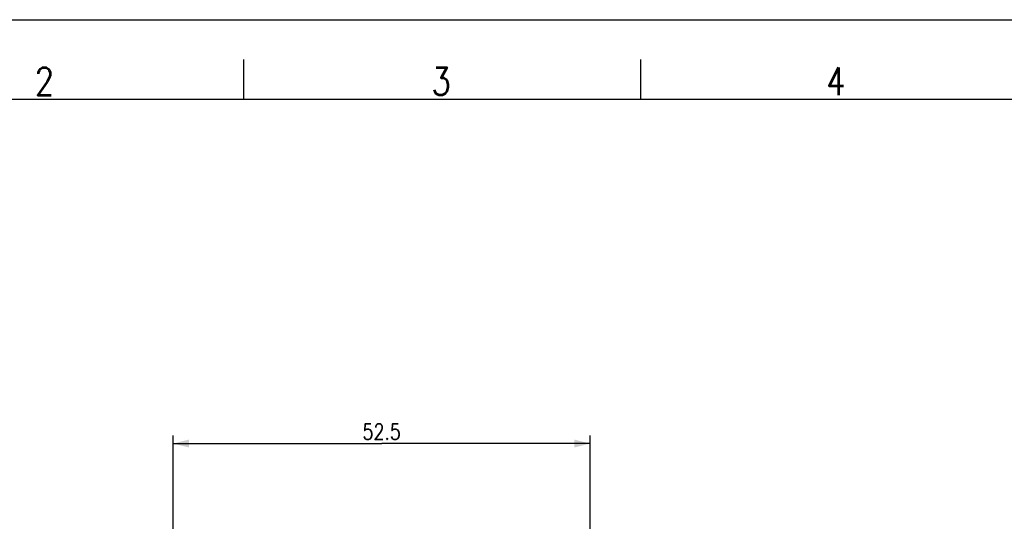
# Model space of a CAD drawing. Header units: millimetres. Extents: x 0 to 420, y 0 to 297.
# Tile 5 of 7: x 86 to 210, y 234 to 297. Entities that reach past the tile are written whole.
import ezdxf

# ---------------------------------------------------------------- set-up
doc = ezdxf.new("R2010")
doc.units = ezdxf.units.MM
doc.header["$LTSCALE"] = 23.1
doc.layers.get('0').update_dxf_attribs({"linetype": 'CONTINUOUS'})
doc.styles.get("Standard").update_dxf_attribs({"font": 'SIMPLEX.SHX', "width": 0.8})
doc.dimstyles.new('DIMSTYLE_2', dxfattribs={"dimtxt": 2, "dimasz": 2, "dimexe": 1, "dimexo": 1, "dimgap": 0.5, "dimtad": 1, "dimdsep": 46, "dimtxsty": 'Standard', "dimblk": '_FILLED', "dimblk1": '_FILLED', "dimblk2": '_FILLED', "dimcen": 0.09, "dimazin": 2, "dimtp": 0.3, "dimtm": 0.3, "dimtfac": 1, "dimtofl": 0, "dimtmove": 0, "dimatfit": 3, "dimldrblk": '_FILLED', "dimfxl": 0, "dimtolj": 1, "dimarcsym": 0})

# ---------------------------------------------------------------- blocks, each defined once
blk = doc.blocks.new('_FILLED')
at = {"color": 0, "linetype": 'ByBlock'}
blk.add_solid([(0, 0), (-1, 0.25), (-1, -0.25)], dxfattribs=at)
blk = doc.blocks.new('*D2')
at = {"color": 8}
for p, q in [((105.15, 231.68), (105.15, 244.64)), ((157.65, 231.68), (157.65, 244.64)), ((105.15, 243.64), (131.4, 243.64)), ((157.65, 243.64), (131.4, 243.64))]:
    blk.add_line(p, q, dxfattribs=at)
at = {"color": 8, "xscale": 2, "yscale": 2, "zscale": 2, "rotation": 180}
blk.add_blockref('_FILLED', (105.15, 243.64), dxfattribs=at)
at = {"color": 8, "xscale": 2, "yscale": 2, "zscale": 2}
blk.add_blockref('_FILLED', (157.65, 243.64), dxfattribs=at)
at = {"color": 8, "insert": (131.4, 246.14), "char_height": 2, "width": 6.4, "attachment_point": 2, "line_spacing_factor": 0.9}
blk.add_mtext('52.5', dxfattribs=at)

msp = doc.modelspace()

# ---------------------------------------------------------------- linework, layer by layer
at = {"color": 7}
for p, q in [((0, 297), (420, 297)), ((114, 292), (114, 287)), ((164, 292), (164, 287)), ((25, 287), (410, 287))]:
    msp.add_line(p, q, dxfattribs=at)

# ---------------------------------------------------------------- texts
at = {"color": 8, "char_height": 3.5, "width": 2.8, "attachment_point": 1, "line_spacing_factor": 0.9}
for s, insert in [('2', (87.728, 291)), ('3', (137.681, 291)), ('4', (187.383, 291))]:
    msp.add_mtext(s, dxfattribs=dict(at, insert=insert))

# ---------------------------------------------------------------- dimensions: what is measured, and where the dimension line sits
at = {"color": 8}
dim = msp.add_linear_dim(base=(157.651, 243.641), p1=(105.148, 230.678), p2=(157.651, 230.678), dimstyle='DIMSTYLE_2', dxfattribs=at)
dim.commit()
dim.dimension.update_dxf_attribs({"geometry": '*D2', "text_midpoint": (131.45, 243.641), "dimtype": 160})

doc.saveas('drawing.dxf')
